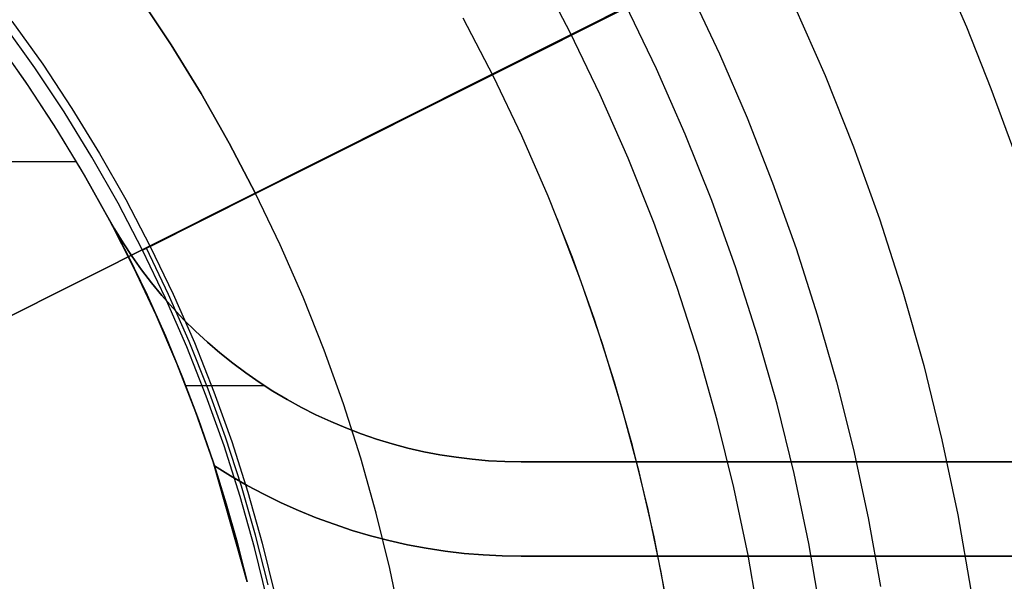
# Model space of a CAD drawing. Header units: millimetres. Extents: x 7986 to 9191, y -11326 to -10283.
# Tile 243 of 256: x 8615 to 8636, y -10658 to -10646. Entities that reach past the tile are written whole.
import ezdxf

# ---------------------------------------------------------------- set-up
doc = ezdxf.new("R2010")
doc.units = ezdxf.units.MM
doc.layers.add('BLANCO METALICO', color=7, linetype='Continuous', true_color=0xededed)
doc.layers.add('color', color=7, linetype='Continuous')
doc.layers.add('luz', color=7, linetype='Continuous')

msp = doc.modelspace()

# ---------------------------------------------------------------- linework, layer by layer
at = {"color": 7, "true_color": 0xffffff}
for p, q in [((8626.435, -10646.71, 24.474), (8625.753, -10645.411, 24.474)), ((8626.435, -10646.71, 24.474), (8625.753, -10645.411, 24.474)), ((8634.843, -10646.598, 75.023), (8634.286, -10645.305, 75.023)), ((8634.843, -10646.598, 75.023), (8634.286, -10645.305, 75.023)), ((8628.967, -10645.832, 32.648), (8629.598, -10647.167, 32.648)), ((8628.967, -10645.832, 32.648), (8629.598, -10647.167, 32.648)), ((8628.264, -10647.484, 77.059), (8627.608, -10646.121, 77.059)), ((8628.264, -10647.484, 77.059), (8627.608, -10646.121, 77.059)), ((8631.186, -10646.138, 34.059), (8631.839, -10647.625, 34.059)), ((8631.186, -10646.138, 34.059), (8631.839, -10647.625, 34.059)), ((8624.805, -10647.647, 23.059), (8624.16, -10646.41, 23.059)), ((8624.805, -10647.647, 23.059), (8624.16, -10646.41, 23.059)), ((8635.364, -10647.907, 75.023), (8634.843, -10646.598, 75.023)), ((8635.364, -10647.907, 75.023), (8634.843, -10646.598, 75.023)), ((8627.072, -10648.032, 24.474), (8626.435, -10646.71, 24.474)), ((8627.072, -10648.032, 24.474), (8626.435, -10646.71, 24.474)), ((8629.598, -10647.167, 32.648), (8630.184, -10648.522, 32.648)), ((8629.598, -10647.167, 32.648), (8630.184, -10648.522, 32.648)), ((8628.873, -10648.868, 77.059), (8628.264, -10647.484, 77.059)), ((8628.873, -10648.868, 77.059), (8628.264, -10647.484, 77.059)), ((8625.407, -10648.905, 23.059), (8624.805, -10647.647, 23.059)), ((8625.407, -10648.905, 23.059), (8624.805, -10647.647, 23.059)), ((8631.839, -10647.625, 34.059), (8632.441, -10649.133, 34.059)), ((8631.839, -10647.625, 34.059), (8632.441, -10649.133, 34.059)), ((8635.849, -10649.23, 75.023), (8635.364, -10647.907, 75.023)), ((8635.849, -10649.23, 75.023), (8635.364, -10647.907, 75.023)), ((8627.663, -10649.376, 24.474), (8627.072, -10648.032, 24.474)), ((8627.663, -10649.376, 24.474), (8627.072, -10648.032, 24.474)), ((8630.184, -10648.522, 32.648), (8630.726, -10649.897, 32.648)), ((8630.184, -10648.522, 32.648), (8630.726, -10649.897, 32.648)), ((8625.965, -10650.183, 23.059), (8625.407, -10648.905, 23.059)), ((8625.965, -10650.183, 23.059), (8625.407, -10648.905, 23.059)), ((8629.434, -10650.273, 77.059), (8628.873, -10648.868, 77.059)), ((8629.434, -10650.273, 77.059), (8628.873, -10648.868, 77.059)), ((8632.441, -10649.133, 34.059), (8632.991, -10650.66, 34.059)), ((8632.441, -10649.133, 34.059), (8632.991, -10650.66, 34.059)), ((8628.207, -10650.738, 24.474), (8627.663, -10649.376, 24.474)), ((8628.207, -10650.738, 24.474), (8627.663, -10649.376, 24.474)), ((8630.726, -10649.897, 32.648), (8631.223, -10651.288, 32.648)), ((8630.726, -10649.897, 32.648), (8631.223, -10651.288, 32.648)), ((8626.48, -10651.479, 23.059), (8625.965, -10650.183, 23.059)), ((8626.48, -10651.479, 23.059), (8625.965, -10650.183, 23.059)), ((8629.946, -10651.697, 77.059), (8629.434, -10650.273, 77.059)), ((8629.946, -10651.697, 77.059), (8629.434, -10650.273, 77.059)), ((8626.662, -10651.972, 23.059), (8626.158, -10650.653, 23.059)), ((8628.703, -10652.119, 24.474), (8628.207, -10650.738, 24.474)), ((8628.703, -10652.119, 24.474), (8628.207, -10650.738, 24.474)), ((8632.991, -10650.66, 34.059), (8633.487, -10652.206, 34.059)), ((8632.991, -10650.66, 34.059), (8633.487, -10652.206, 34.059)), ((8631.223, -10651.288, 32.648), (8631.674, -10652.696, 32.648)), ((8631.223, -10651.288, 32.648), (8631.674, -10652.696, 32.648)), ((8626.949, -10652.793, 23.059), (8626.48, -10651.479, 23.059)), ((8626.949, -10652.793, 23.059), (8626.48, -10651.479, 23.059)), ((8630.408, -10653.137, 77.059), (8629.946, -10651.697, 77.059)), ((8630.408, -10653.137, 77.059), (8629.946, -10651.697, 77.059)), ((8627.12, -10653.308, 23.059), (8626.662, -10651.972, 23.059)), ((8629.152, -10653.516, 24.474), (8628.703, -10652.119, 24.474)), ((8629.152, -10653.516, 24.474), (8628.703, -10652.119, 24.474)), ((8633.487, -10652.206, 34.059), (8633.93, -10653.769, 34.059)), ((8633.487, -10652.206, 34.059), (8633.93, -10653.769, 34.059)), ((8631.674, -10652.696, 32.648), (8632.079, -10654.117, 32.648)), ((8631.674, -10652.696, 32.648), (8632.079, -10654.117, 32.648)), ((8627.373, -10654.122, 23.059), (8626.949, -10652.793, 23.059)), ((8627.373, -10654.122, 23.059), (8626.949, -10652.793, 23.059)), ((8630.821, -10654.592, 77.059), (8630.408, -10653.137, 77.059)), ((8630.821, -10654.592, 77.059), (8630.408, -10653.137, 77.059)), ((8627.531, -10654.659, 23.059), (8627.12, -10653.308, 23.059)), ((8629.552, -10654.928, 24.474), (8629.152, -10653.516, 24.474)), ((8629.552, -10654.928, 24.474), (8629.152, -10653.516, 24.474)), ((8633.93, -10653.769, 34.059), (8634.318, -10655.345, 34.059)), ((8633.93, -10653.769, 34.059), (8634.318, -10655.345, 34.059)), ((8627.752, -10655.464, 23.059), (8627.373, -10654.122, 23.059)), ((8627.752, -10655.464, 23.059), (8627.373, -10654.122, 23.059)), ((8632.079, -10654.117, 32.648), (8632.438, -10655.551, 32.648)), ((8632.079, -10654.117, 32.648), (8632.438, -10655.551, 32.648)), ((8631.183, -10656.061, 77.059), (8630.821, -10654.592, 77.059)), ((8631.183, -10656.061, 77.059), (8630.821, -10654.592, 77.059)), ((8627.895, -10656.023, 23.059), (8627.531, -10654.659, 23.059)), ((8629.903, -10656.353, 24.474), (8629.552, -10654.928, 24.474)), ((8629.903, -10656.353, 24.474), (8629.552, -10654.928, 24.474)), ((8634.318, -10655.345, 34.059), (8634.652, -10656.934, 34.059)), ((8634.318, -10655.345, 34.059), (8634.652, -10656.934, 34.059)), ((8628.084, -10656.819, 23.059), (8627.752, -10655.464, 23.059)), ((8628.084, -10656.819, 23.059), (8627.752, -10655.464, 23.059)), ((8632.438, -10655.551, 32.648), (8632.751, -10656.997, 32.648)), ((8632.438, -10655.551, 32.648), (8632.751, -10656.997, 32.648)), ((8628.211, -10657.4, 23.059), (8627.895, -10656.023, 23.059)), ((8631.494, -10657.541, 77.059), (8631.183, -10656.061, 77.059)), ((8631.494, -10657.541, 77.059), (8631.183, -10656.061, 77.059)), ((8630.205, -10657.789, 24.474), (8629.903, -10656.353, 24.474)), ((8630.205, -10657.789, 24.474), (8629.903, -10656.353, 24.474)), ((8628.369, -10658.185, 23.059), (8628.084, -10656.819, 23.059)), ((8628.369, -10658.185, 23.059), (8628.084, -10656.819, 23.059)), ((8632.751, -10656.997, 32.648), (8633.016, -10658.451, 32.648)), ((8632.751, -10656.997, 32.648), (8633.016, -10658.451, 32.648)), ((8634.652, -10656.934, 34.059), (8634.931, -10658.534, 34.059)), ((8634.652, -10656.934, 34.059), (8634.931, -10658.534, 34.059)), ((8628.479, -10658.786, 23.059), (8628.211, -10657.4, 23.059)), ((8631.753, -10659.031, 77.059), (8631.494, -10657.541, 77.059)), ((8631.753, -10659.031, 77.059), (8631.494, -10657.541, 77.059)), ((8630.457, -10659.234, 24.474), (8630.205, -10657.789, 24.474)), ((8630.457, -10659.234, 24.474), (8630.205, -10657.789, 24.474)), ((8628.607, -10659.559, 23.059), (8628.369, -10658.185, 23.059)), ((8628.607, -10659.559, 23.059), (8628.369, -10658.185, 23.059))]:
    msp.add_line(p, q, dxfattribs=at)
at = {"layer": 'BLANCO METALICO'}
for p, q in [((8614.881, -10647.753, 156.581), (8614.243, -10646.854, 156.581)), ((8614.951, -10647.857, 162.581), (8614.312, -10646.948, 162.581)), ((8615.487, -10648.673, 156.581), (8614.881, -10647.753, 156.581)), ((8615.558, -10648.788, 162.581), (8614.951, -10647.857, 162.581)), ((8616.061, -10649.614, 156.581), (8615.487, -10648.673, 156.581)), ((8616.133, -10649.739, 162.581), (8615.558, -10648.788, 162.581)), ((8607.362, -10649.446, 162.581), (8615.961, -10649.446, 162.581)), ((8616.602, -10650.573, 156.581), (8616.061, -10649.614, 156.581)), ((8616.675, -10650.71, 162.581), (8616.133, -10649.739, 162.581)), ((8616.772, -10650.875, 159.581), (8616.602, -10650.573, 159.581)), ((8616.602, -10650.573, 159.581), (8616.602, -10650.573, 162.081)), ((8616.602, -10650.573, 162.081), (8616.772, -10650.875, 162.081)), ((8616.602, -10650.573, 156.581), (8616.602, -10650.573, 159.581)), ((8616.602, -10650.573, 162.081), (8617.043, -10651.417, 162.081)), ((8616.772, -10650.875, 156.581), (8616.602, -10650.573, 156.581)), ((8616.772, -10650.875, 160.831), (8616.602, -10650.573, 160.831)), ((8616.602, -10650.573, 158.081), (8616.772, -10650.875, 158.081)), ((8617.182, -10651.698, 162.581), (8616.675, -10650.71, 162.581)), ((8616.953, -10651.171, 159.581), (8616.772, -10650.875, 159.581)), ((8616.772, -10650.875, 162.081), (8616.953, -10651.171, 162.081)), ((8616.953, -10651.171, 156.581), (8616.772, -10650.875, 156.581)), ((8616.953, -10651.171, 160.831), (8616.772, -10650.875, 160.831)), ((8616.772, -10650.875, 158.081), (8616.953, -10651.171, 158.081)), ((8617.144, -10651.46, 159.581), (8616.953, -10651.171, 159.581)), ((8616.953, -10651.171, 162.081), (8617.144, -10651.46, 162.081)), ((8617.144, -10651.46, 156.581), (8616.953, -10651.171, 156.581)), ((8617.144, -10651.46, 160.831), (8616.953, -10651.171, 160.831)), ((8616.953, -10651.171, 158.081), (8617.144, -10651.46, 158.081)), ((8617.043, -10651.417, 162.081), (8617.458, -10652.273, 162.081)), ((8617.344, -10651.743, 159.581), (8617.144, -10651.46, 159.581)), ((8617.144, -10651.46, 162.081), (8617.344, -10651.743, 162.081)), ((8617.344, -10651.743, 156.581), (8617.144, -10651.46, 156.581)), ((8617.344, -10651.743, 160.831), (8617.144, -10651.46, 160.831)), ((8617.144, -10651.46, 158.081), (8617.344, -10651.743, 158.081)), ((8617.655, -10652.704, 162.581), (8617.182, -10651.698, 162.581)), ((8617.555, -10652.018, 159.581), (8617.344, -10651.743, 159.581)), ((8617.344, -10651.743, 162.081), (8617.555, -10652.018, 162.081)), ((8617.555, -10652.018, 156.581), (8617.344, -10651.743, 156.581)), ((8617.555, -10652.018, 160.831), (8617.344, -10651.743, 160.831)), ((8617.344, -10651.743, 158.081), (8617.555, -10652.018, 158.081)), ((8617.775, -10652.286, 159.581), (8617.555, -10652.018, 159.581)), ((8617.555, -10652.018, 162.081), (8617.775, -10652.286, 162.081)), ((8617.775, -10652.286, 156.581), (8617.555, -10652.018, 156.581)), ((8617.775, -10652.286, 160.831), (8617.555, -10652.018, 160.831)), ((8617.555, -10652.018, 158.081), (8617.775, -10652.286, 158.081)), ((8617.458, -10652.273, 162.081), (8617.848, -10653.142, 162.081)), ((8618.004, -10652.546, 159.581), (8617.775, -10652.286, 159.581)), ((8617.775, -10652.286, 162.081), (8618.004, -10652.546, 162.081)), ((8618.004, -10652.546, 156.581), (8617.775, -10652.286, 156.581)), ((8618.004, -10652.546, 160.831), (8617.775, -10652.286, 160.831)), ((8617.775, -10652.286, 158.081), (8618.004, -10652.546, 158.081)), ((8618.093, -10653.726, 162.581), (8617.655, -10652.704, 162.581)), ((8618.241, -10652.798, 159.581), (8618.004, -10652.546, 159.581)), ((8618.004, -10652.546, 162.081), (8618.241, -10652.798, 162.081)), ((8618.241, -10652.799, 156.581), (8618.004, -10652.546, 156.581)), ((8618.241, -10652.798, 160.831), (8618.004, -10652.546, 160.831)), ((8618.004, -10652.546, 158.081), (8618.241, -10652.798, 158.081)), ((8618.488, -10653.042, 159.581), (8618.241, -10652.798, 159.581)), ((8618.241, -10652.798, 162.081), (8618.488, -10653.042, 162.081)), ((8618.488, -10653.042, 160.831), (8618.241, -10652.798, 160.831)), ((8618.241, -10652.798, 158.081), (8618.488, -10653.042, 158.081)), ((8618.488, -10653.042, 156.581), (8618.241, -10652.799, 156.581)), ((8617.848, -10653.142, 162.081), (8618.212, -10654.022, 162.081)), ((8618.742, -10653.277, 159.581), (8618.488, -10653.042, 159.581)), ((8618.488, -10653.042, 162.081), (8618.742, -10653.277, 162.081)), ((8618.743, -10653.277, 156.581), (8618.488, -10653.042, 156.581)), ((8618.742, -10653.277, 160.831), (8618.488, -10653.042, 160.831)), ((8618.488, -10653.042, 158.081), (8618.743, -10653.277, 158.081)), ((8619.005, -10653.503, 159.581), (8618.742, -10653.277, 159.581)), ((8618.742, -10653.277, 162.081), (8619.005, -10653.503, 162.081)), ((8619.005, -10653.503, 160.831), (8618.742, -10653.277, 160.831)), ((8619.005, -10653.503, 156.581), (8618.743, -10653.277, 156.581)), ((8618.743, -10653.277, 158.081), (8619.005, -10653.503, 158.081)), ((8619.276, -10653.72, 159.581), (8619.005, -10653.503, 159.581)), ((8619.005, -10653.503, 162.081), (8619.276, -10653.72, 162.081)), ((8619.276, -10653.72, 156.581), (8619.005, -10653.503, 156.581)), ((8619.276, -10653.72, 160.831), (8619.005, -10653.503, 160.831)), ((8619.005, -10653.503, 158.081), (8619.276, -10653.72, 158.081)), ((8618.494, -10654.762, 162.581), (8618.093, -10653.726, 162.581)), ((8619.553, -10653.927, 159.581), (8619.276, -10653.72, 159.581)), ((8619.276, -10653.72, 162.081), (8619.553, -10653.927, 162.081)), ((8619.553, -10653.927, 156.581), (8619.276, -10653.72, 156.581)), ((8619.553, -10653.927, 160.831), (8619.276, -10653.72, 160.831)), ((8619.276, -10653.72, 158.081), (8619.553, -10653.927, 158.081)), ((8619.838, -10654.125, 159.581), (8619.553, -10653.927, 159.581)), ((8619.553, -10653.927, 162.081), (8619.838, -10654.125, 162.081)), ((8619.838, -10654.125, 156.581), (8619.553, -10653.927, 156.581)), ((8619.838, -10654.125, 160.831), (8619.553, -10653.927, 160.831)), ((8619.553, -10653.927, 158.081), (8619.838, -10654.125, 158.081)), ((8618.212, -10654.022, 162.081), (8618.549, -10654.912, 162.081)), ((8620.129, -10654.313, 159.581), (8619.838, -10654.125, 159.581)), ((8619.838, -10654.125, 162.081), (8620.129, -10654.313, 162.081)), ((8620.13, -10654.313, 156.581), (8619.838, -10654.125, 156.581)), ((8620.129, -10654.313, 160.831), (8619.838, -10654.125, 160.831)), ((8619.838, -10654.125, 158.081), (8620.13, -10654.312, 158.081)), ((8618.279, -10654.192, 162.081), (8619.94, -10654.192, 162.081)), ((8620.427, -10654.49, 159.581), (8620.129, -10654.313, 159.581)), ((8620.129, -10654.313, 162.081), (8620.427, -10654.49, 162.081)), ((8620.427, -10654.49, 160.831), (8620.129, -10654.313, 160.831)), ((8620.13, -10654.312, 158.081), (8620.427, -10654.49, 158.081)), ((8620.427, -10654.49, 156.581), (8620.13, -10654.313, 156.581)), ((8620.278, -10654.403, 159.581), (8620.278, -10654.403, 162.081)), ((8620.278, -10654.403, 159.581), (8620.278, -10654.403, 156.581)), ((8620.731, -10654.657, 159.581), (8620.427, -10654.49, 159.581)), ((8620.427, -10654.49, 162.081), (8620.731, -10654.657, 162.081)), ((8620.731, -10654.657, 156.581), (8620.427, -10654.49, 156.581)), ((8620.731, -10654.657, 160.831), (8620.427, -10654.49, 160.831)), ((8620.427, -10654.49, 158.081), (8620.731, -10654.657, 158.081)), ((8618.86, -10655.811, 162.581), (8618.494, -10654.762, 162.581)), ((8621.04, -10654.813, 159.581), (8620.731, -10654.657, 159.581)), ((8620.731, -10654.657, 162.081), (8621.04, -10654.813, 162.081)), ((8621.04, -10654.813, 156.581), (8620.731, -10654.657, 156.581)), ((8621.04, -10654.813, 160.831), (8620.731, -10654.657, 160.831)), ((8620.731, -10654.657, 158.081), (8621.04, -10654.813, 158.081)), ((8621.355, -10654.959, 159.581), (8621.04, -10654.813, 159.581)), ((8621.04, -10654.813, 162.081), (8621.355, -10654.959, 162.081)), ((8621.355, -10654.959, 156.581), (8621.04, -10654.813, 156.581)), ((8621.355, -10654.959, 160.831), (8621.04, -10654.813, 160.831)), ((8621.04, -10654.813, 158.081), (8621.355, -10654.959, 158.081)), ((8618.549, -10654.912, 162.081), (8618.86, -10655.811, 162.081)), ((8621.674, -10655.093, 159.581), (8621.355, -10654.959, 159.581)), ((8621.355, -10654.959, 162.081), (8621.674, -10655.093, 162.081)), ((8621.674, -10655.093, 156.581), (8621.355, -10654.959, 156.581)), ((8621.674, -10655.093, 160.831), (8621.355, -10654.959, 160.831)), ((8621.355, -10654.959, 158.081), (8621.674, -10655.093, 158.081)), ((8621.998, -10655.217, 159.581), (8621.674, -10655.093, 159.581)), ((8621.674, -10655.093, 162.081), (8621.998, -10655.217, 162.081)), ((8621.998, -10655.217, 156.581), (8621.674, -10655.093, 156.581)), ((8621.998, -10655.217, 160.831), (8621.674, -10655.093, 160.831)), ((8621.674, -10655.093, 158.081), (8621.998, -10655.217, 158.081)), ((8622.326, -10655.329, 159.581), (8621.998, -10655.217, 159.581)), ((8621.998, -10655.217, 162.081), (8622.326, -10655.329, 162.081)), ((8622.326, -10655.329, 156.581), (8621.998, -10655.217, 156.581)), ((8622.326, -10655.329, 160.831), (8621.998, -10655.217, 160.831)), ((8621.998, -10655.217, 158.081), (8622.326, -10655.329, 158.081)), ((8622.658, -10655.429, 159.581), (8622.326, -10655.329, 159.581)), ((8622.326, -10655.329, 162.081), (8622.658, -10655.429, 162.081)), ((8622.658, -10655.429, 156.581), (8622.326, -10655.329, 156.581)), ((8622.658, -10655.429, 160.831), (8622.326, -10655.329, 160.831)), ((8622.326, -10655.329, 158.081), (8622.658, -10655.429, 158.081)), ((8622.993, -10655.518, 159.581), (8622.658, -10655.429, 159.581)), ((8622.658, -10655.429, 162.081), (8622.993, -10655.518, 162.081)), ((8622.993, -10655.518, 156.581), (8622.658, -10655.429, 156.581)), ((8622.993, -10655.518, 160.831), (8622.658, -10655.429, 160.831)), ((8622.658, -10655.429, 158.081), (8622.993, -10655.518, 158.081)), ((8623.33, -10655.596, 159.581), (8622.993, -10655.518, 159.581)), ((8622.993, -10655.518, 162.081), (8623.33, -10655.596, 162.081)), ((8623.331, -10655.596, 156.581), (8622.993, -10655.518, 156.581)), ((8623.33, -10655.596, 160.831), (8622.993, -10655.518, 160.831)), ((8622.993, -10655.518, 158.081), (8623.331, -10655.596, 158.081)), ((8623.671, -10655.661, 159.581), (8623.33, -10655.596, 159.581)), ((8623.33, -10655.596, 162.081), (8623.671, -10655.661, 162.081)), ((8623.671, -10655.661, 160.831), (8623.33, -10655.596, 160.831)), ((8623.671, -10655.661, 156.581), (8623.331, -10655.596, 156.581)), ((8623.331, -10655.596, 158.081), (8623.671, -10655.661, 158.081)), ((8619.581, -10658.353, 162.581), (8618.86, -10655.811, 162.581)), ((8618.86, -10655.811, 162.081), (8618.887, -10655.893, 162.081)), ((8618.86, -10655.811, 162.081), (8618.86, -10655.811, 162.581)), ((8624.013, -10655.715, 159.581), (8623.671, -10655.661, 159.581)), ((8623.671, -10655.661, 162.081), (8624.013, -10655.715, 162.081)), ((8624.013, -10655.715, 156.581), (8623.671, -10655.661, 156.581)), ((8624.013, -10655.715, 160.831), (8623.671, -10655.661, 160.831)), ((8623.671, -10655.661, 158.081), (8624.013, -10655.715, 158.081)), ((8624.357, -10655.757, 159.581), (8624.013, -10655.715, 159.581)), ((8624.013, -10655.715, 162.081), (8624.357, -10655.757, 162.081)), ((8624.357, -10655.757, 156.581), (8624.013, -10655.715, 156.581)), ((8624.357, -10655.757, 160.831), (8624.013, -10655.715, 160.831)), ((8624.013, -10655.715, 158.081), (8624.357, -10655.757, 158.081)), ((8624.702, -10655.787, 159.581), (8624.357, -10655.757, 159.581)), ((8624.357, -10655.757, 162.081), (8624.702, -10655.787, 162.081)), ((8624.703, -10655.787, 156.581), (8624.357, -10655.757, 156.581)), ((8624.702, -10655.787, 160.831), (8624.357, -10655.757, 160.831)), ((8624.357, -10655.757, 158.081), (8624.703, -10655.787, 158.081)), ((8625.048, -10655.805, 159.581), (8624.702, -10655.787, 159.581)), ((8624.702, -10655.787, 162.081), (8625.048, -10655.805, 162.081)), ((8625.048, -10655.805, 160.831), (8624.702, -10655.787, 160.831)), ((8625.049, -10655.805, 156.581), (8624.703, -10655.787, 156.581)), ((8624.703, -10655.787, 158.081), (8625.049, -10655.805, 158.081)), ((8625.395, -10655.811, 159.581), (8625.048, -10655.805, 159.581)), ((8625.048, -10655.805, 162.081), (8625.395, -10655.811, 162.081)), ((8625.395, -10655.811, 160.831), (8625.048, -10655.805, 160.831)), ((8625.395, -10655.811, 156.581), (8625.049, -10655.805, 156.581)), ((8625.049, -10655.805, 158.081), (8625.395, -10655.811, 158.081)), ((8659.31, -10655.811, 159.581), (8625.395, -10655.811, 159.581)), ((8625.395, -10655.811, 159.581), (8625.395, -10655.811, 162.081)), ((8625.395, -10655.811, 162.081), (8659.31, -10655.811, 162.081)), ((8670.463, -10655.811, 156.581), (8625.395, -10655.811, 156.581)), ((8625.395, -10655.811, 156.581), (8625.395, -10655.811, 159.581)), ((8659.31, -10655.811, 160.831), (8625.395, -10655.811, 160.831)), ((8625.395, -10655.811, 158.081), (8670.463, -10655.811, 158.081)), ((8618.887, -10655.893, 162.081), (8618.887, -10655.893, 159.581)), ((8618.887, -10655.893, 159.581), (8619.23, -10656.107, 159.581)), ((8619.23, -10656.107, 162.081), (8618.887, -10655.893, 162.081)), ((8618.887, -10655.893, 159.581), (8619.14, -10656.707, 159.581)), ((8618.887, -10655.893, 160.831), (8619.23, -10656.107, 160.831)), ((8618.887, -10655.893, 159.581), (8619.138, -10656.7, 159.581)), ((8619.23, -10656.107, 159.581), (8619.581, -10656.309, 159.581)), ((8619.581, -10656.309, 162.081), (8619.23, -10656.107, 162.081)), ((8619.23, -10656.107, 160.831), (8619.581, -10656.309, 160.831)), ((8619.254, -10656.121, 159.581), (8619.254, -10656.121, 162.081)), ((8619.581, -10656.309, 159.581), (8619.938, -10656.499, 159.581)), ((8619.938, -10656.499, 162.081), (8619.581, -10656.309, 162.081)), ((8619.581, -10656.309, 160.831), (8619.938, -10656.499, 160.831)), ((8619.938, -10656.499, 159.581), (8620.302, -10656.677, 159.581)), ((8620.302, -10656.677, 162.081), (8619.938, -10656.499, 162.081)), ((8619.938, -10656.499, 160.831), (8620.302, -10656.677, 160.831)), ((8620.302, -10656.677, 159.581), (8620.671, -10656.842, 159.581)), ((8620.671, -10656.842, 162.081), (8620.302, -10656.677, 162.081)), ((8620.302, -10656.677, 160.831), (8620.671, -10656.842, 160.831)), ((8619.138, -10656.7, 159.581), (8619.368, -10657.513, 159.581)), ((8619.14, -10656.707, 159.581), (8619.372, -10657.527, 159.581)), ((8620.671, -10656.842, 159.581), (8621.045, -10656.995, 159.581)), ((8621.045, -10656.995, 162.081), (8620.671, -10656.842, 162.081)), ((8620.671, -10656.842, 160.831), (8621.045, -10656.995, 160.831)), ((8621.045, -10656.995, 159.581), (8621.425, -10657.135, 159.581)), ((8621.425, -10657.135, 162.081), (8621.045, -10656.995, 162.081)), ((8621.045, -10656.995, 160.831), (8621.425, -10657.135, 160.831)), ((8621.425, -10657.135, 159.581), (8621.809, -10657.263, 159.581)), ((8621.809, -10657.263, 162.081), (8621.425, -10657.135, 162.081)), ((8621.425, -10657.135, 160.831), (8621.809, -10657.263, 160.831)), ((8621.809, -10657.263, 159.581), (8622.197, -10657.377, 159.581)), ((8622.197, -10657.377, 162.081), (8621.809, -10657.263, 162.081)), ((8621.809, -10657.263, 160.831), (8622.197, -10657.377, 160.831)), ((8619.368, -10657.513, 159.581), (8619.576, -10658.332, 159.581)), ((8619.372, -10657.527, 159.581), (8619.581, -10658.353, 159.581)), ((8622.197, -10657.377, 159.581), (8622.589, -10657.479, 159.581)), ((8622.589, -10657.479, 162.081), (8622.197, -10657.377, 162.081)), ((8622.197, -10657.377, 160.831), (8622.589, -10657.479, 160.831)), ((8622.589, -10657.479, 159.581), (8622.984, -10657.567, 159.581)), ((8622.984, -10657.567, 162.081), (8622.589, -10657.479, 162.081)), ((8622.589, -10657.479, 160.831), (8622.984, -10657.567, 160.831)), ((8622.984, -10657.567, 159.581), (8623.381, -10657.641, 159.581)), ((8623.381, -10657.641, 162.081), (8622.984, -10657.567, 162.081)), ((8622.984, -10657.567, 160.831), (8623.381, -10657.641, 160.831)), ((8623.381, -10657.641, 159.581), (8623.781, -10657.702, 159.581)), ((8623.781, -10657.702, 162.081), (8623.381, -10657.641, 162.081)), ((8623.381, -10657.641, 160.831), (8623.781, -10657.702, 160.831)), ((8623.781, -10657.702, 159.581), (8624.183, -10657.75, 159.581)), ((8624.183, -10657.75, 162.081), (8623.781, -10657.702, 162.081)), ((8623.781, -10657.702, 160.831), (8624.183, -10657.75, 160.831)), ((8624.183, -10657.75, 159.581), (8624.586, -10657.784, 159.581)), ((8624.586, -10657.784, 162.081), (8624.183, -10657.75, 162.081)), ((8624.183, -10657.75, 160.831), (8624.586, -10657.784, 160.831)), ((8624.586, -10657.784, 159.581), (8624.99, -10657.804, 159.581)), ((8624.99, -10657.804, 162.081), (8624.586, -10657.784, 162.081)), ((8624.586, -10657.784, 160.831), (8624.99, -10657.804, 160.831)), ((8624.99, -10657.804, 159.581), (8625.395, -10657.811, 159.581)), ((8625.395, -10657.811, 162.081), (8624.99, -10657.804, 162.081)), ((8624.99, -10657.804, 160.831), (8625.395, -10657.811, 160.831)), ((8625.395, -10657.811, 159.581), (8625.395, -10657.811, 162.081)), ((8625.395, -10657.811, 159.581), (8659.31, -10657.811, 159.581)), ((8659.31, -10657.811, 162.081), (8625.395, -10657.811, 162.081)), ((8625.395, -10657.811, 160.831), (8659.31, -10657.811, 160.831))]:
    msp.add_line(p, q, dxfattribs=at)
at = {"layer": 'color', "color": 254, "true_color": 0xcad1ee}
for p, q in [((8619.761, -10650.126, 4.359), (8653.726, -10633.104, 4.359)), ((8617.364, -10651.327, 2.259), (8641.665, -10639.148, 2.259)), ((8617.973, -10646.975, 4.359), (8617.305, -10645.968, 4.359)), ((8617.305, -10645.968, 12.659), (8617.973, -10646.975, 12.659)), ((8617.973, -10646.975, 4.359), (8617.305, -10645.968, 4.359)), ((8617.305, -10645.968, 12.659), (8617.973, -10646.975, 12.659)), ((8617.973, -10646.975, 8.509), (8617.305, -10645.968, 8.509)), ((8615.076, -10647.459, 2.259), (8614.422, -10646.545, 2.259)), ((8615.076, -10647.459, 2.259), (8614.422, -10646.545, 2.259)), ((8614.594, -10646.472, 12.659), (8615.246, -10647.385, 12.659)), ((8614.594, -10646.472, 12.659), (8615.246, -10647.385, 12.659)), ((8618.605, -10648.004, 4.359), (8617.973, -10646.975, 4.359)), ((8617.973, -10646.975, 12.659), (8618.605, -10648.004, 12.659)), ((8618.605, -10648.004, 4.359), (8617.973, -10646.975, 4.359)), ((8617.973, -10646.975, 12.659), (8618.605, -10648.004, 12.659)), ((8618.605, -10648.004, 8.509), (8617.973, -10646.975, 8.509)), ((8615.698, -10648.396, 2.259), (8615.076, -10647.459, 2.259)), ((8615.698, -10648.396, 2.259), (8615.076, -10647.459, 2.259)), ((8615.246, -10647.385, 12.659), (8615.866, -10648.32, 12.659)), ((8615.246, -10647.385, 12.659), (8615.866, -10648.32, 12.659)), ((8619.202, -10649.055, 4.359), (8618.605, -10648.004, 4.359)), ((8618.605, -10648.004, 12.659), (8619.202, -10649.055, 12.659)), ((8619.202, -10649.055, 4.359), (8618.605, -10648.004, 4.359)), ((8618.605, -10648.004, 12.659), (8619.202, -10649.055, 12.659)), ((8619.202, -10649.055, 8.509), (8618.605, -10648.004, 8.509)), ((8615.866, -10648.32, 12.659), (8616.453, -10649.276, 12.659)), ((8615.866, -10648.32, 12.659), (8616.453, -10649.276, 12.659)), ((8616.288, -10649.353, 2.259), (8615.698, -10648.396, 2.259)), ((8616.288, -10649.353, 2.259), (8615.698, -10648.396, 2.259)), ((8619.761, -10650.126, 4.359), (8619.202, -10649.055, 4.359)), ((8619.202, -10649.055, 12.659), (8619.761, -10650.126, 12.659)), ((8619.761, -10650.126, 4.359), (8619.202, -10649.055, 4.359)), ((8619.202, -10649.055, 12.659), (8619.761, -10650.126, 12.659)), ((8619.761, -10650.126, 8.509), (8619.202, -10649.055, 8.509)), ((8616.843, -10650.331, 2.259), (8616.288, -10649.353, 2.259)), ((8616.843, -10650.331, 2.259), (8616.288, -10649.353, 2.259)), ((8616.453, -10649.276, 12.659), (8617.007, -10650.252, 12.659)), ((8616.453, -10649.276, 12.659), (8617.007, -10650.252, 12.659)), ((8617.526, -10651.246, 12.659), (8619.761, -10650.126, 12.659)), ((8620.284, -10651.215, 4.359), (8619.761, -10650.126, 4.359)), ((8619.761, -10650.126, 12.659), (8619.761, -10650.126, 4.359)), ((8620.284, -10651.215, 4.359), (8619.761, -10650.126, 4.359)), ((8620.284, -10651.215, 12.659), (8619.761, -10650.126, 12.659)), ((8620.284, -10651.215, 8.509), (8619.761, -10650.126, 8.509)), ((8620.284, -10651.215, 12.659), (8619.761, -10650.126, 12.659)), ((8619.761, -10650.126, 12.659), (8619.761, -10650.126, 4.359)), ((8617.364, -10651.327, 2.259), (8616.843, -10650.331, 2.259)), ((8617.364, -10651.327, 2.259), (8616.843, -10650.331, 2.259)), ((8617.007, -10650.252, 12.659), (8617.526, -10651.246, 12.659)), ((8617.007, -10650.252, 12.659), (8617.526, -10651.246, 12.659)), ((8617.526, -10651.246, 12.659), (8617.364, -10651.327, 2.259)), ((8617.526, -10651.246, 12.659), (8617.364, -10651.327, 2.259)), ((8617.526, -10651.246, 12.659), (8618.012, -10652.257, 12.659)), ((8617.526, -10651.246, 12.659), (8618.012, -10652.257, 12.659)), ((8620.769, -10652.322, 4.359), (8620.284, -10651.215, 4.359)), ((8620.769, -10652.322, 4.359), (8620.284, -10651.215, 4.359)), ((8620.769, -10652.322, 12.659), (8620.284, -10651.215, 12.659)), ((8620.769, -10652.322, 8.509), (8620.284, -10651.215, 8.509)), ((8620.769, -10652.322, 12.659), (8620.284, -10651.215, 12.659)), ((8617.85, -10652.341, 2.259), (8617.364, -10651.327, 2.259)), ((8617.85, -10652.341, 2.259), (8617.364, -10651.327, 2.259)), ((8617.916, -10652.265, 7.459), (8617.445, -10651.286, 7.459)), ((8618.353, -10653.26, 7.459), (8617.916, -10652.265, 7.459)), ((8618.012, -10652.257, 12.659), (8618.462, -10653.285, 12.659)), ((8618.012, -10652.257, 12.659), (8618.462, -10653.285, 12.659)), ((8618.301, -10653.371, 2.259), (8617.85, -10652.341, 2.259)), ((8618.301, -10653.371, 2.259), (8617.85, -10652.341, 2.259)), ((8621.215, -10653.445, 4.359), (8620.769, -10652.322, 4.359)), ((8621.215, -10653.445, 4.359), (8620.769, -10652.322, 4.359)), ((8621.215, -10653.445, 12.659), (8620.769, -10652.322, 12.659)), ((8621.215, -10653.445, 8.509), (8620.769, -10652.322, 8.509)), ((8621.215, -10653.445, 12.659), (8620.769, -10652.322, 12.659)), ((8618.757, -10654.268, 7.459), (8618.353, -10653.26, 7.459)), ((8618.462, -10653.285, 12.659), (8618.876, -10654.327, 12.659)), ((8618.462, -10653.285, 12.659), (8618.876, -10654.327, 12.659)), ((8618.715, -10654.416, 2.259), (8618.301, -10653.371, 2.259)), ((8618.715, -10654.416, 2.259), (8618.301, -10653.371, 2.259)), ((8621.622, -10654.582, 4.359), (8621.215, -10653.445, 4.359)), ((8621.622, -10654.582, 4.359), (8621.215, -10653.445, 4.359)), ((8621.622, -10654.582, 12.659), (8621.215, -10653.445, 12.659)), ((8621.622, -10654.582, 8.509), (8621.215, -10653.445, 8.509)), ((8621.622, -10654.582, 12.659), (8621.215, -10653.445, 12.659)), ((8619.126, -10655.29, 7.459), (8618.757, -10654.268, 7.459)), ((8618.876, -10654.327, 12.659), (8619.254, -10655.383, 12.659)), ((8618.876, -10654.327, 12.659), (8619.254, -10655.383, 12.659)), ((8619.093, -10655.475, 2.259), (8618.715, -10654.416, 2.259)), ((8619.093, -10655.475, 2.259), (8618.715, -10654.416, 2.259)), ((8621.99, -10655.733, 4.359), (8621.622, -10654.582, 4.359)), ((8621.99, -10655.733, 4.359), (8621.622, -10654.582, 4.359)), ((8621.99, -10655.733, 12.659), (8621.622, -10654.582, 12.659)), ((8621.99, -10655.733, 8.509), (8621.622, -10654.582, 8.509)), ((8621.99, -10655.733, 12.659), (8621.622, -10654.582, 12.659)), ((8619.461, -10656.323, 7.459), (8619.126, -10655.29, 7.459)), ((8619.254, -10655.383, 12.659), (8619.595, -10656.452, 12.659)), ((8619.254, -10655.383, 12.659), (8619.595, -10656.452, 12.659)), ((8619.434, -10656.546, 2.259), (8619.093, -10655.475, 2.259)), ((8619.434, -10656.546, 2.259), (8619.093, -10655.475, 2.259)), ((8622.318, -10656.896, 4.359), (8621.99, -10655.733, 4.359)), ((8622.318, -10656.896, 4.359), (8621.99, -10655.733, 4.359)), ((8622.318, -10656.896, 12.659), (8621.99, -10655.733, 12.659)), ((8622.318, -10656.896, 8.509), (8621.99, -10655.733, 8.509)), ((8622.318, -10656.896, 12.659), (8621.99, -10655.733, 12.659)), ((8619.762, -10657.367, 7.459), (8619.461, -10656.323, 7.459)), ((8619.595, -10656.452, 12.659), (8619.9, -10657.532, 12.659)), ((8619.595, -10656.452, 12.659), (8619.9, -10657.532, 12.659)), ((8619.738, -10657.629, 2.259), (8619.434, -10656.546, 2.259)), ((8619.738, -10657.629, 2.259), (8619.434, -10656.546, 2.259)), ((8622.605, -10658.07, 4.359), (8622.318, -10656.896, 4.359)), ((8622.605, -10658.07, 4.359), (8622.318, -10656.896, 4.359)), ((8622.605, -10658.07, 12.659), (8622.318, -10656.896, 12.659)), ((8622.605, -10658.07, 8.509), (8622.318, -10656.896, 8.509)), ((8622.605, -10658.07, 12.659), (8622.318, -10656.896, 12.659)), ((8620.027, -10658.42, 7.459), (8619.762, -10657.367, 7.459)), ((8620.003, -10658.721, 2.259), (8619.738, -10657.629, 2.259)), ((8620.003, -10658.721, 2.259), (8619.738, -10657.629, 2.259)), ((8619.9, -10657.532, 12.659), (8620.167, -10658.621, 12.659)), ((8619.9, -10657.532, 12.659), (8620.167, -10658.621, 12.659)), ((8622.852, -10659.252, 4.359), (8622.605, -10658.07, 4.359)), ((8622.852, -10659.252, 4.359), (8622.605, -10658.07, 4.359)), ((8622.852, -10659.252, 12.659), (8622.605, -10658.07, 12.659)), ((8622.852, -10659.252, 8.509), (8622.605, -10658.07, 8.509)), ((8622.852, -10659.252, 12.659), (8622.605, -10658.07, 12.659))]:
    msp.add_line(p, q, dxfattribs=at)
at = {"layer": 'luz', "color": 254, "true_color": 0xcad1ee}
for p, q in [((8454.571, -10732.99, -56.991), (8722.355, -10598.633, -56.991)), ((8722.355, -10598.633, -58.491), (8454.571, -10732.99, -58.491))]:
    msp.add_line(p, q, dxfattribs=at)

doc.saveas('drawing.dxf')
